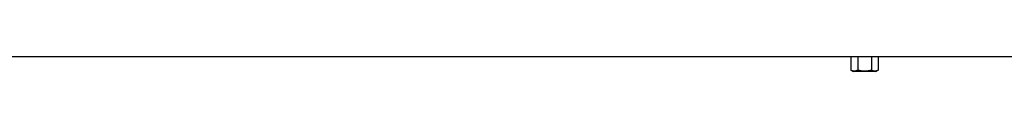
# Model space of a CAD drawing. Header units: millimetres. Extents: x 349 to 3491, y 932 to 2695.
# Tile 6 of 12: x 1920 to 2706, y 1442 to 1454. Entities that reach past the tile are written whole.
import ezdxf

# ---------------------------------------------------------------- set-up
doc = ezdxf.new("R2010")
doc.units = ezdxf.units.MM

msp = doc.modelspace()

# ---------------------------------------------------------------- linework, layer by layer
at = {"color": 7, "linetype": 'Continuous', "lineweight": 25}
for p, q in [((1160.08, 1453.51), (2583.11, 1453.51)), ((2583.11, 1453.51), (2583.11, 1442.64)), ((2588.59, 1453.62), (2599.56, 1453.62)), ((2588.59, 1453.62), (2588.59, 1442.64)), ((2599.56, 1453.62), (2599.56, 1442.64)), ((2605.05, 1453.51), (2844.08, 1453.51)), ((2605.05, 1453.51), (2605.05, 1442.64)), ((2583.11, 1442.64), (2585.08, 1441.51)), ((2594.08, 1441.51), (2585.08, 1441.51)), ((2603.08, 1441.51), (2594.08, 1441.51)), ((2603.08, 1441.51), (2605.05, 1442.64))]:
    msp.add_line(p, q, dxfattribs=at)
for centre, start_param, end_param in [((2583.11, 1845.01), 3.141593, 3.165861), ((2605.05, 1845.01), 3.117325, 3.141593)]:
    msp.add_ellipse(centre, major_axis=(0, 391.5), ratio=0.57735, start_param=start_param, end_param=end_param, dxfattribs=at)
for points, knots in [([(2588.59, 1442.64), (2588.14, 1442.38), (2587.69, 1442.17), (2586.78, 1441.88), (2586.32, 1441.79), (2585.62, 1441.79), (2585.39, 1441.81), (2584.92, 1441.89), (2584.69, 1441.95), (2584.01, 1442.17), (2583.56, 1442.38), (2583.11, 1442.64)], [0, 0, 0, 0, 0.25, 0.25, 0.5, 0.5, 0.625, 0.625, 0.75, 0.75, 1, 1, 1, 1]), ([(2599.56, 1442.64), (2598.67, 1442.38), (2597.76, 1442.17), (2595.92, 1441.87), (2595, 1441.79), (2593.15, 1441.79), (2592.21, 1441.88), (2590.38, 1442.17), (2589.48, 1442.39), (2588.59, 1442.64)], [0, 0, 0, 0, 0.25, 0.25, 0.5, 0.5, 0.75, 0.75, 1, 1, 1, 1]), ([(2605.05, 1442.64), (2604.6, 1442.38), (2604.15, 1442.17), (2603.24, 1441.88), (2602.78, 1441.79), (2602.08, 1441.79), (2601.84, 1441.81), (2601.38, 1441.89), (2601.15, 1441.95), (2600.46, 1442.17), (2600.01, 1442.38), (2599.56, 1442.64)], [0, 0, 0, 0, 0.25, 0.25, 0.5, 0.5, 0.625, 0.625, 0.75, 0.75, 1, 1, 1, 1])]:
    msp.add_open_spline(points, degree=3, knots=knots, dxfattribs=at)

doc.saveas('drawing.dxf')
